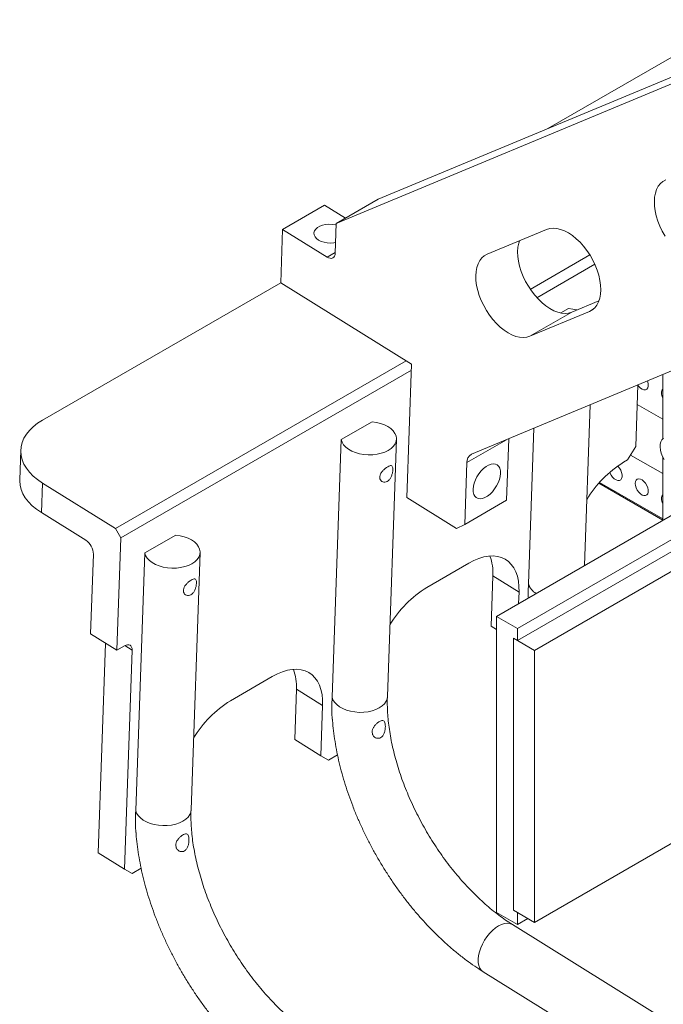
# Model space of a CAD drawing. Header units: millimetres. Extents: x 50 to 2915, y 50 to 2050.
# Tile 31 of 48: x 1922 to 2096, y 1216 to 1482. Entities that reach past the tile are written whole.
import ezdxf

# ---------------------------------------------------------------- set-up
doc = ezdxf.new("R2010")
doc.units = ezdxf.units.MM
doc.header["$LTSCALE"] = 10

msp = doc.modelspace()

# ---------------------------------------------------------------- linework, layer by layer
at = {"color": 7, "linetype": 'Continuous', "lineweight": 15}
for p, q in [((2135.399, 1482.258), (2019.032, 1433.733)), ((2134.067, 1479.889), (2007.719, 1427.202)), ((2064.84, 1452.835), (2113.685, 1481.033)), ((2004.536, 1432.127), (1993.222, 1425.595)), ((2004.536, 1432.127), (2010.17, 1428.617)), ((2019.032, 1433.733), (2007.719, 1427.202)), ((2007.438, 1419.19), (2007.719, 1427.202)), ((1993.222, 1425.595), (1992.718, 1411.2)), ((1993.222, 1425.595), (2005.234, 1418.111)), ((2064.533, 1425.572), (2048.457, 1418.868)), ((2060.119, 1409.4), (2076.208, 1418.688)), ((2077.536, 1416.191), (2061.881, 1407.154)), ((2044.225, 1364.844), (2163.252, 1414.478)), ((1928.372, 1374.054), (1992.719, 1411.2)), ((2028.046, 1389.189), (1992.718, 1411.2)), ((2078.647, 1406.333), (2071.305, 1403.271)), ((2059.992, 1396.74), (2076.067, 1403.444)), ((2071.305, 1403.271), (2059.992, 1396.74)), ((2068.328, 1403.04), (2070.436, 1404.257)), ((1948.144, 1344.758), (2026.633, 1390.069)), ((2026.786, 1353.201), (2028.046, 1389.189)), ((2027.99, 1387.589), (1949.501, 1342.278)), ((2095.876, 1386.382), (2095.876, 1369.009)), ((2163.252, 1385.864), (2050.974, 1321.048)), ((2089.163, 1383.583), (2088.58, 1366.934)), ((2163.252, 1379.333), (2056.631, 1317.782)), ((2074.723, 1334.758), (2076.245, 1378.196)), ((2095.876, 1374.315), (2088.978, 1378.296)), ((2163.252, 1376.067), (2056.631, 1314.516)), ((2009.026, 1368.806), (2017.403, 1373.642)), ((2059.621, 1329.845), (2061.094, 1371.878)), ((2163.252, 1370.76), (2061.227, 1311.863)), ((2006.588, 1299.229), (2009.026, 1368.806)), ((2021.523, 1299.36), (2023.96, 1368.936)), ((2053.727, 1352.446), (2054.309, 1369.049)), ((1922.515, 1365.949), (1922.235, 1357.952)), ((2086.375, 1363.311), (2088.58, 1366.934)), ((2042.414, 1345.915), (2042.999, 1362.619)), ((2086.375, 1363.311), (2085.314, 1362.698)), ((2087.181, 1364.636), (2095.876, 1359.617)), ((2095.876, 1364.11), (2095.876, 1346.969)), ((1928.361, 1357.085), (1928.081, 1349.088)), ((1948.144, 1344.758), (1928.361, 1357.085)), ((2078.612, 1356.997), (2095.876, 1347.031)), ((2026.786, 1353.201), (2040.21, 1344.836)), ((2053.727, 1352.446), (2042.414, 1345.915)), ((1940.092, 1341.604), (1928.081, 1349.088)), ((1949.501, 1342.278), (1948.144, 1344.758)), ((2040.21, 1344.836), (2042.414, 1345.915)), ((1949.501, 1342.278), (1948.437, 1311.889)), ((1955.993, 1338.19), (1964.37, 1343.026)), ((1953.555, 1268.614), (1955.993, 1338.19)), ((1968.49, 1268.744), (1970.927, 1338.321)), ((1942.128, 1337.884), (1941.371, 1316.291)), ((2043.483, 1335.415), (2032.169, 1328.884)), ((2049.523, 1318.392), (2049.999, 1331.987)), ((2057.065, 1327.585), (2049.999, 1331.987)), ((2056.957, 1324.501), (2057.065, 1327.585)), ((2061.227, 1238.374), (2210.452, 1324.52)), ((2056.631, 1317.782), (2050.974, 1321.048)), ((2050.974, 1321.048), (2050.974, 1241.027)), ((2049.523, 1318.392), (2050.974, 1317.488)), ((2056.631, 1317.782), (2056.631, 1314.516)), ((1948.437, 1311.889), (1941.371, 1316.291)), ((2061.227, 1311.863), (2055.571, 1315.128)), ((2055.571, 1315.128), (2055.571, 1241.64)), ((2055.571, 1315.128), (2056.631, 1314.516)), ((1943.457, 1257.161), (1945.439, 1313.756)), ((1948.437, 1311.889), (1950.558, 1313.113)), ((1950.522, 1252.759), (1952.595, 1311.939)), ((2061.227, 1311.863), (2061.227, 1238.374)), ((1990.45, 1304.8), (1979.136, 1298.269)), ((1996.49, 1287.777), (1996.966, 1301.372)), ((2004.032, 1296.97), (1996.966, 1301.372)), ((2003.555, 1283.374), (2004.032, 1296.97)), ((1996.49, 1287.777), (2003.555, 1283.374)), ((2003.555, 1283.374), (2005.593, 1282.2)), ((2008.056, 1283.622), (2005.593, 1282.2)), ((1943.457, 1257.161), (1950.522, 1252.759)), ((1955.023, 1253.007), (1952.56, 1251.584)), ((1950.522, 1252.759), (1952.56, 1251.584)), ((2056.631, 1237.761), (2050.974, 1241.027)), ((2061.227, 1238.374), (2055.571, 1241.64)), ((2055.571, 1241.64), (2056.631, 1241.027)), ((2056.631, 1241.027), (2056.631, 1237.761)), ((2212.874, 1139.618), (2055.313, 1237.79)), ((2056.631, 1237.761), (2059.46, 1239.394)), ((2047.381, 1225.059), (2080.847, 1204.207))]:
    msp.add_line(p, q, dxfattribs=at)
at = {"color": 8, "linetype": 'Continuous', "lineweight": 15}
for p, q in [((2005.234, 1418.111), (2007.445, 1419.388)), ((2076.997, 1403.98), (2076.067, 1403.444)), ((2053.688, 1368.79), (2042.999, 1362.619)), ((2078.809, 1357.221), (2095.876, 1347.369)), ((1952.595, 1311.939), (1950.638, 1313.158))]:
    msp.add_line(p, q, dxfattribs=at)
at = {"color": 7, "linetype": 'Continuous', "lineweight": 15, "flags": 128}
for points in [[(2096.683, 1438.979), (2095.918, 1438.561), (2095.248, 1437.989), (2094.683, 1437.269), (2094.231, 1436.413), (2093.899, 1435.433), (2093.692, 1434.344), (2093.613, 1433.161), (2093.662, 1431.901), (2093.839, 1430.583), (2094.143, 1429.226), (2094.567, 1427.85), (2095.106, 1426.475), (2095.752, 1425.121), (2096.496, 1423.808)], [(2007.538, 1422.059), (2007.043, 1421.971), (2006.166, 1421.908), (2005.279, 1421.956), (2004.421, 1422.113), (2003.63, 1422.373), (2002.94, 1422.724), (2002.381, 1423.151), (2001.978, 1423.635), (2001.749, 1424.155), (2001.702, 1424.688), (2001.842, 1425.212), (2002.16, 1425.702), (2002.644, 1426.138), (2003.273, 1426.501), (2004.018, 1426.774), (2004.847, 1426.947), (2005.724, 1427.01), (2006.611, 1426.962), (2007.469, 1426.805), (2007.702, 1426.741)], [(2076.067, 1403.444), (2076.832, 1403.861), (2077.502, 1404.434), (2078.067, 1405.153), (2078.519, 1406.009), (2078.851, 1406.989), (2079.058, 1408.078), (2079.138, 1409.262), (2079.088, 1410.521), (2078.911, 1411.839), (2078.608, 1413.196), (2078.183, 1414.572), (2077.644, 1415.947), (2076.998, 1417.301), (2076.254, 1418.614), (2075.423, 1419.867), (2074.518, 1421.043), (2073.55, 1422.123), (2072.536, 1423.091), (2071.489, 1423.935), (2070.425, 1424.641), (2069.358, 1425.2), (2068.306, 1425.602), (2067.283, 1425.843), (2066.303, 1425.919), (2065.382, 1425.828), (2064.533, 1425.572)], [(2071.305, 1403.271), (2070.456, 1403.015), (2069.535, 1402.925), (2068.556, 1403), (2067.532, 1403.241), (2066.48, 1403.643), (2065.413, 1404.202), (2064.349, 1404.908), (2063.302, 1405.752), (2062.288, 1406.721), (2061.321, 1407.801), (2060.415, 1408.976), (2059.584, 1410.229), (2058.84, 1411.542), (2058.194, 1412.896), (2057.655, 1414.271), (2057.23, 1415.647), (2056.927, 1417.004), (2056.75, 1418.322), (2056.7, 1419.582), (2056.78, 1420.765), (2056.987, 1421.854), (2057.191, 1422.51)], [(2007.438, 1419.19), (2007.381, 1418.747), (2007.244, 1418.372), (2007.034, 1418.079), (2006.758, 1417.88), (2006.426, 1417.782), (2006.052, 1417.789), (2005.649, 1417.9), (2005.234, 1418.111)], [(2048.457, 1418.868), (2047.692, 1418.451), (2047.022, 1417.878), (2046.457, 1417.159), (2046.005, 1416.303), (2045.673, 1415.323), (2045.466, 1414.234), (2045.387, 1413.05), (2045.436, 1411.791), (2045.613, 1410.473), (2045.917, 1409.116), (2046.341, 1407.74), (2046.88, 1406.365), (2047.526, 1405.011), (2048.27, 1403.698), (2049.101, 1402.444), (2050.007, 1401.269), (2050.974, 1400.189), (2051.988, 1399.22), (2053.035, 1398.377), (2054.1, 1397.67), (2055.166, 1397.112), (2056.218, 1396.709), (2057.242, 1396.469), (2058.221, 1396.393), (2059.142, 1396.484), (2059.992, 1396.74)], [(2072.641, 1403.828), (2071.604, 1404.085), (2070.436, 1404.257)], [(2089.16, 1383.497), (2089.406, 1383.178), (2089.859, 1382.73), (2090.339, 1382.415), (2090.811, 1382.256), (2091.238, 1382.265), (2091.59, 1382.441), (2091.84, 1382.772), (2091.97, 1383.232), (2091.97, 1383.788), (2091.84, 1384.398), (2091.748, 1384.661)], [(1928.372, 1374.054), (1927.054, 1373.211), (1925.884, 1372.292), (1924.875, 1371.305), (1924.036, 1370.259), (1923.374, 1369.165), (1922.896, 1368.034), (1922.608, 1366.876), (1922.511, 1365.702), (1922.606, 1364.524), (1922.893, 1363.352), (1923.369, 1362.199), (1924.03, 1361.076), (1924.868, 1359.992), (1925.876, 1358.959), (1927.044, 1357.987), (1928.361, 1357.085)], [(2009.026, 1368.806), (2009.268, 1368.099), (2009.693, 1367.42), (2010.289, 1366.786), (2011.042, 1366.213), (2011.932, 1365.716), (2012.937, 1365.307), (2014.031, 1364.997), (2015.187, 1364.793), (2016.376, 1364.701), (2017.567, 1364.723), (2018.729, 1364.858), (2019.835, 1365.104), (2020.855, 1365.453), (2021.764, 1365.897), (2022.538, 1366.425), (2023.158, 1367.022), (2023.609, 1367.676), (2023.879, 1368.367), (2023.961, 1369.08), (2023.853, 1369.796), (2023.558, 1370.497), (2023.082, 1371.164), (2022.44, 1371.782), (2021.645, 1372.335), (2020.72, 1372.808), (2019.686, 1373.189), (2018.571, 1373.47), (2017.403, 1373.642)], [(2096.236, 1363.429), (2095.801, 1364.272), (2095.472, 1365.139), (2095.259, 1365.998), (2095.171, 1366.818), (2095.21, 1367.57), (2095.376, 1368.227), (2095.662, 1368.764), (2096.058, 1369.162)], [(2052.076, 1359.681), (2052.039, 1360.416), (2051.878, 1361.053), (2051.597, 1361.57), (2051.206, 1361.95), (2050.718, 1362.18), (2050.15, 1362.251), (2049.521, 1362.162), (2048.852, 1361.916), (2048.167, 1361.521), (2047.489, 1360.989), (2046.84, 1360.341), (2046.244, 1359.597), (2045.719, 1358.782), (2045.284, 1357.926), (2044.955, 1357.056), (2044.741, 1356.203), (2044.651, 1355.395), (2044.687, 1354.66), (2044.849, 1354.023), (2045.13, 1353.505), (2045.521, 1353.125), (2046.009, 1352.896), (2046.577, 1352.824), (2047.206, 1352.913), (2047.874, 1353.159), (2048.559, 1353.555), (2049.238, 1354.086), (2049.886, 1354.735), (2050.483, 1355.479), (2051.008, 1356.293), (2051.442, 1357.149), (2051.772, 1358.019), (2051.985, 1358.873), (2052.076, 1359.681)], [(2081.578, 1359.991), (2081.637, 1359.835), (2081.941, 1359.229), (2082.334, 1358.681), (2082.788, 1358.233), (2083.268, 1357.918), (2083.74, 1357.759), (2084.167, 1357.768), (2084.519, 1357.944), (2084.769, 1358.275), (2084.899, 1358.735), (2084.899, 1359.291), (2084.769, 1359.901), (2084.519, 1360.521), (2084.167, 1361.103), (2083.74, 1361.606), (2083.688, 1361.656)], [(1928.081, 1349.088), (1926.764, 1349.99), (1925.596, 1350.962), (1924.588, 1351.995), (1923.749, 1353.078), (1923.089, 1354.202), (1922.613, 1355.355), (1922.326, 1356.526), (1922.231, 1357.705), (1922.235, 1357.952)], [(2088.451, 1356.962), (2088.517, 1356.374), (2088.708, 1355.753), (2089.012, 1355.147), (2089.406, 1354.599), (2089.859, 1354.151), (2090.339, 1353.836), (2090.811, 1353.677), (2091.238, 1353.686), (2091.59, 1353.862), (2091.84, 1354.193), (2091.97, 1354.653), (2091.97, 1355.209), (2091.84, 1355.819), (2091.59, 1356.439), (2091.238, 1357.021), (2090.811, 1357.524), (2090.339, 1357.909), (2089.859, 1358.148), (2089.406, 1358.224), (2089.012, 1358.13), (2088.708, 1357.875), (2088.517, 1357.475), (2088.451, 1356.962)], [(1955.993, 1338.19), (1956.235, 1337.483), (1956.66, 1336.805), (1957.256, 1336.171), (1958.009, 1335.598), (1958.899, 1335.101), (1959.904, 1334.692), (1960.998, 1334.382), (1962.154, 1334.178), (1963.343, 1334.086), (1964.534, 1334.108), (1965.696, 1334.243), (1966.802, 1334.488), (1967.822, 1334.838), (1968.731, 1335.282), (1969.505, 1335.809), (1970.125, 1336.407), (1970.576, 1337.06), (1970.846, 1337.752), (1970.928, 1338.465), (1970.82, 1339.181), (1970.525, 1339.881), (1970.049, 1340.549), (1969.407, 1341.167), (1968.612, 1341.719), (1967.687, 1342.192), (1966.653, 1342.574), (1965.538, 1342.854), (1964.37, 1343.026)], [(2043.483, 1335.415), (2044.866, 1336.139), (2046.231, 1336.701), (2047.564, 1337.097), (2048.852, 1337.322), (2050.083, 1337.375), (2051.245, 1337.256), (2052.327, 1336.964), (2053.319, 1336.504), (2054.21, 1335.879), (2054.993, 1335.095), (2055.659, 1334.161), (2056.203, 1333.084), (2056.618, 1331.876), (2056.902, 1330.548), (2057.051, 1329.113), (2057.065, 1327.585)], [(1950.558, 1313.113), (1950.97, 1313.306), (1951.363, 1313.399), (1951.722, 1313.389), (1952.033, 1313.277), (1952.285, 1313.065), (1952.466, 1312.764), (1952.571, 1312.383), (1952.595, 1311.939)], [(1990.45, 1304.8), (1991.833, 1305.523), (1993.198, 1306.086), (1994.531, 1306.481), (1995.819, 1306.707), (1997.05, 1306.76), (1998.212, 1306.64), (1999.294, 1306.349), (2000.286, 1305.888), (2001.177, 1305.263), (2001.96, 1304.48), (2002.626, 1303.545), (2003.17, 1302.469), (2003.585, 1301.261), (2003.869, 1299.933), (2004.018, 1298.498), (2004.032, 1296.97)]]:
    msp.add_lwpolyline(points, dxfattribs=at)
at = {"color": 8, "linetype": 'Continuous', "lineweight": 15, "flags": 128}
for points in [[(2006.588, 1299.229), (2006.831, 1298.522), (2007.255, 1297.843), (2007.852, 1297.21), (2008.604, 1296.637), (2009.495, 1296.14), (2010.5, 1295.731), (2011.594, 1295.421), (2012.75, 1295.217), (2013.939, 1295.125), (2015.13, 1295.147), (2016.292, 1295.282), (2017.398, 1295.527), (2018.418, 1295.877), (2019.326, 1296.32), (2020.101, 1296.848), (2020.721, 1297.446), (2021.172, 1298.099), (2021.442, 1298.791), (2021.523, 1299.36)], [(1953.555, 1268.614), (1953.798, 1267.907), (1954.222, 1267.228), (1954.819, 1266.594), (1955.571, 1266.022), (1956.462, 1265.524), (1957.467, 1265.116), (1958.561, 1264.805), (1959.717, 1264.602), (1960.906, 1264.51), (1962.097, 1264.532), (1963.259, 1264.667), (1964.365, 1264.912), (1965.385, 1265.261), (1966.293, 1265.705), (1967.068, 1266.233), (1967.688, 1266.831), (1968.139, 1267.484), (1968.409, 1268.176), (1968.49, 1268.744)], [(2047.381, 1225.059), (2046.889, 1225.469), (2046.496, 1226.029), (2046.22, 1226.721), (2046.069, 1227.527), (2046.046, 1228.427), (2046.152, 1229.401), (2046.384, 1230.423), (2046.737, 1231.47), (2047.201, 1232.516), (2047.766, 1233.535), (2048.419, 1234.503), (2049.142, 1235.396), (2049.919, 1236.193), (2050.73, 1236.874), (2051.557, 1237.422), (2052.378, 1237.825), (2053.175, 1238.073), (2053.927, 1238.159), (2054.616, 1238.081), (2055.226, 1237.841), (2055.313, 1237.79)]]:
    msp.add_lwpolyline(points, dxfattribs=at)
at = {"color": 7, "linetype": 'Continuous', "lineweight": 15}
for centre, radius, start, end in [((2096.85, 1381.571), 1.333, 136.99009, 184.79977), ((2099.037, 1381.571), 3.517, 181.81697, 205.97798), ((2045.322, 1362.789), 2.33, 118.10768, 184.17531), ((2101.24, 1337.072), 30.172, 121.85912, 149.11348), ((2096.85, 1352.992), 1.333, 136.99009, 184.79977), ((2099.037, 1352.992), 3.517, 181.81697, 205.97798), ((1937.525, 1337.782), 4.603, 1.26469, 56.11257), ((2036.839, 1332.751), 13.183, 356.6787, 20.43501), ((2048.095, 1303.258), 30.172, 121.85912, 149.11348), ((1983.806, 1302.136), 13.183, 356.6787, 20.43501), ((1995.062, 1272.643), 30.172, 121.85912, 149.11348)]:
    msp.add_arc(centre, radius, start, end, dxfattribs=at)
at = {"color": 8, "linetype": 'Continuous', "lineweight": 15}
msp.add_arc((2063.994, 1331.162), 4.567, 196.76551, 239.5127, dxfattribs=at)
at = {"color": 7, "linetype": 'Continuous', "lineweight": 15}
for points, knots in [([(2021.469, 1357.5), (2021.657, 1357.636), (2022.031, 1357.908), (2022.47, 1358.586), (2022.789, 1359.372), (2022.974, 1360.191), (2023.026, 1360.904), (2022.955, 1361.427), (2022.756, 1361.738), (2022.408, 1361.825), (2021.908, 1361.678), (2021.311, 1361.33), (2020.691, 1360.837), (2020.113, 1360.229), (2019.66, 1359.536), (2019.437, 1358.82), (2019.486, 1358.173), (2019.774, 1357.657), (2020.253, 1357.329), (2020.858, 1357.234), (2021.269, 1357.413), (2021.469, 1357.5)], [0, 0, 0, 0, 0.0517213, 0.1033808, 0.1566628, 0.2114489, 0.264367, 0.3148865, 0.3662422, 0.4202737, 0.4748118, 0.526979, 0.577655, 0.6296814, 0.6840622, 0.7382989, 0.7897503, 0.840251, 0.8929667, 0.9477134, 1, 1, 1, 1]), ([(1968.436, 1326.884), (1968.624, 1327.021), (1968.998, 1327.293), (1969.437, 1327.971), (1969.756, 1328.757), (1969.941, 1329.576), (1969.993, 1330.289), (1969.922, 1330.811), (1969.723, 1331.123), (1969.375, 1331.21), (1968.875, 1331.062), (1968.278, 1330.715), (1967.658, 1330.222), (1967.08, 1329.614), (1966.627, 1328.921), (1966.404, 1328.205), (1966.453, 1327.558), (1966.741, 1327.042), (1967.22, 1326.714), (1967.825, 1326.619), (1968.236, 1326.797), (1968.436, 1326.884)], [0, 0, 0, 0, 0.0517213, 0.1033808, 0.1566628, 0.2114489, 0.264367, 0.3148865, 0.3662422, 0.4202737, 0.4748118, 0.526979, 0.577655, 0.6296814, 0.6840622, 0.7382989, 0.7897503, 0.840251, 0.8929667, 0.9477134, 1, 1, 1, 1]), ([(2059.621, 1329.845), (2059.588, 1328.913), (2059.54, 1327.616), (2059.58, 1326.373), (2059.592, 1326.023)], [0, 0, 0, 0, 0.7179754, 1, 1, 1, 1]), ([(2006.588, 1299.229), (2006.565, 1298.305), (2006.519, 1296.454), (2006.524, 1294.442), (2006.635, 1293.419), (2006.654, 1293.246)], [0, 0, 0, 0, 0.4531367, 0.9075885, 1, 1, 1, 1]), ([(2055.313, 1237.79), (2054.995, 1237.991), (2054.068, 1238.578), (2052.521, 1239.645), (2050.678, 1241.028), (2048.836, 1242.531), (2047.004, 1244.147), (2045.188, 1245.873), (2043.396, 1247.702), (2041.636, 1249.63), (2039.913, 1251.649), (2038.236, 1253.753), (2036.611, 1255.935), (2035.043, 1258.186), (2033.539, 1260.5), (2032.104, 1262.868), (2030.745, 1265.282), (2029.464, 1267.732), (2028.268, 1270.21), (2027.16, 1272.706), (2026.144, 1275.212), (2025.223, 1277.719), (2024.4, 1280.216), (2023.677, 1282.694), (2023.056, 1285.145), (2022.538, 1287.558), (2022.123, 1289.925), (2021.812, 1292.236), (2021.603, 1294.483), (2021.497, 1296.656), (2021.49, 1298.268), (2021.516, 1299.153), (2021.523, 1299.36)], [0, 0, 0, 0, 0.0179134, 0.0522234, 0.0866046, 0.1210647, 0.1556048, 0.1902223, 0.2249126, 0.2596694, 0.2944854, 0.3293525, 0.3642621, 0.3992056, 0.4341738, 0.4691579, 0.5041488, 0.5391362, 0.5741091, 0.6090582, 0.6439746, 0.6788491, 0.7136728, 0.7484369, 0.7831331, 0.8177539, 0.8522924, 0.8867435, 0.9211044, 0.9553752, 0.9895605, 1, 1, 1, 1]), ([(2006.676, 1293.246), (2006.682, 1293.137), (2006.739, 1292.102), (2006.963, 1290.101), (2007.355, 1287.248), (2007.876, 1284.366), (2008.509, 1281.467), (2009.256, 1278.555), (2010.112, 1275.64), (2011.076, 1272.726), (2012.144, 1269.822), (2013.313, 1266.933), (2014.581, 1264.067), (2015.943, 1261.23), (2017.396, 1258.429), (2018.937, 1255.67), (2020.562, 1252.96), (2022.267, 1250.305), (2024.048, 1247.712), (2025.901, 1245.188), (2027.822, 1242.737), (2029.807, 1240.367), (2031.852, 1238.083), (2033.952, 1235.891), (2036.103, 1233.796), (2038.3, 1231.805), (2040.54, 1229.922), (2042.818, 1228.155), (2045.098, 1226.52), (2046.629, 1225.54), (2047.381, 1225.059)], [0, 0, 0, 0, 0.0043698, 0.0415274, 0.0786501, 0.1157281, 0.1527566, 0.1897346, 0.2266636, 0.263547, 0.3003898, 0.3371975, 0.3739766, 0.4107337, 0.447476, 0.4842106, 0.5209448, 0.5576846, 0.5944364, 0.6312074, 0.6680052, 0.704837, 0.74171, 0.7786308, 0.8156058, 0.8526404, 0.8897385, 0.9269025, 0.9641318, 1, 1, 1, 1]), ([(2020.807, 1289.947), (2020.719, 1289.673), (2020.544, 1289.123), (2020.075, 1288.494), (2019.502, 1288.143), (2018.897, 1288.072), (2018.303, 1288.248), (2017.772, 1288.675), (2017.43, 1289.324), (2017.385, 1290.083), (2017.617, 1290.827), (2018.05, 1291.513), (2018.623, 1292.12), (2019.247, 1292.592), (2019.824, 1292.874), (2020.296, 1292.935), (2020.648, 1292.753), (2020.873, 1292.318), (2020.98, 1291.675), (2020.979, 1290.908), (2020.898, 1290.314), (2020.819, 1289.997), (2020.807, 1289.947)], [0, 0, 0, 0, 0.0546874, 0.109559, 0.1597831, 0.2064594, 0.2553587, 0.3097589, 0.3676326, 0.4223506, 0.4724187, 0.5223657, 0.5747954, 0.6280934, 0.6801101, 0.7317032, 0.7845463, 0.8377214, 0.8885591, 0.9380052, 0.990234, 1, 1, 1, 1]), ([(1953.555, 1268.614), (1953.532, 1267.69), (1953.486, 1265.839), (1953.491, 1263.827), (1953.602, 1262.804), (1953.621, 1262.631)], [0, 0, 0, 0, 0.4531367, 0.9075885, 1, 1, 1, 1]), ([(2002.28, 1207.175), (2001.962, 1207.376), (2001.035, 1207.963), (1999.488, 1209.03), (1997.645, 1210.413), (1995.803, 1211.916), (1993.971, 1213.532), (1992.155, 1215.258), (1990.363, 1217.087), (1988.603, 1219.015), (1986.88, 1221.034), (1985.203, 1223.138), (1983.578, 1225.319), (1982.01, 1227.571), (1980.506, 1229.885), (1979.071, 1232.253), (1977.712, 1234.666), (1976.431, 1237.117), (1975.235, 1239.595), (1974.127, 1242.091), (1973.111, 1244.597), (1972.19, 1247.103), (1971.367, 1249.6), (1970.644, 1252.079), (1970.023, 1254.529), (1969.505, 1256.943), (1969.09, 1259.309), (1968.779, 1261.621), (1968.57, 1263.868), (1968.464, 1266.041), (1968.457, 1267.653), (1968.483, 1268.537), (1968.49, 1268.744)], [0, 0, 0, 0, 0.0179134, 0.0522234, 0.0866046, 0.1210647, 0.1556048, 0.1902223, 0.2249126, 0.2596694, 0.2944854, 0.3293525, 0.3642621, 0.3992056, 0.4341738, 0.4691579, 0.5041488, 0.5391362, 0.5741091, 0.6090582, 0.6439746, 0.6788491, 0.7136728, 0.7484369, 0.7831331, 0.8177539, 0.8522924, 0.8867435, 0.9211044, 0.9553752, 0.9895605, 1, 1, 1, 1]), ([(1953.643, 1262.631), (1953.649, 1262.522), (1953.706, 1261.487), (1953.93, 1259.485), (1954.322, 1256.633), (1954.843, 1253.751), (1955.476, 1250.851), (1956.223, 1247.94), (1957.079, 1245.024), (1958.043, 1242.111), (1959.111, 1239.206), (1960.28, 1236.318), (1961.548, 1233.452), (1962.91, 1230.615), (1964.363, 1227.813), (1965.904, 1225.054), (1967.529, 1222.344), (1969.234, 1219.69), (1971.015, 1217.097), (1972.868, 1214.572), (1974.789, 1212.122), (1976.774, 1209.752), (1978.819, 1207.468), (1980.919, 1205.276), (1983.07, 1203.181), (1985.267, 1201.19), (1987.507, 1199.307), (1989.785, 1197.54), (1992.065, 1195.905), (1993.596, 1194.925), (1994.348, 1194.444)], [0, 0, 0, 0, 0.0043698, 0.0415274, 0.0786501, 0.1157281, 0.1527566, 0.1897346, 0.2266636, 0.263547, 0.3003898, 0.3371975, 0.3739766, 0.4107337, 0.447476, 0.4842106, 0.5209448, 0.5576846, 0.5944364, 0.6312074, 0.6680052, 0.704837, 0.74171, 0.7786308, 0.8156058, 0.8526404, 0.8897385, 0.9269025, 0.9641318, 1, 1, 1, 1]), ([(1967.774, 1259.332), (1967.686, 1259.058), (1967.511, 1258.508), (1967.042, 1257.879), (1966.469, 1257.527), (1965.864, 1257.457), (1965.27, 1257.633), (1964.739, 1258.059), (1964.397, 1258.708), (1964.352, 1259.468), (1964.584, 1260.212), (1965.017, 1260.898), (1965.59, 1261.504), (1966.214, 1261.977), (1966.791, 1262.258), (1967.263, 1262.319), (1967.615, 1262.138), (1967.84, 1261.703), (1967.947, 1261.06), (1967.946, 1260.293), (1967.865, 1259.699), (1967.786, 1259.382), (1967.774, 1259.332)], [0, 0, 0, 0, 0.0546874, 0.109559, 0.1597831, 0.2064594, 0.2553587, 0.3097589, 0.3676326, 0.4223506, 0.4724187, 0.5223657, 0.5747954, 0.6280934, 0.6801101, 0.7317032, 0.7845463, 0.8377214, 0.8885591, 0.9380052, 0.990234, 1, 1, 1, 1])]:
    msp.add_open_spline(points, degree=3, knots=knots, dxfattribs=at)

doc.saveas('drawing.dxf')
